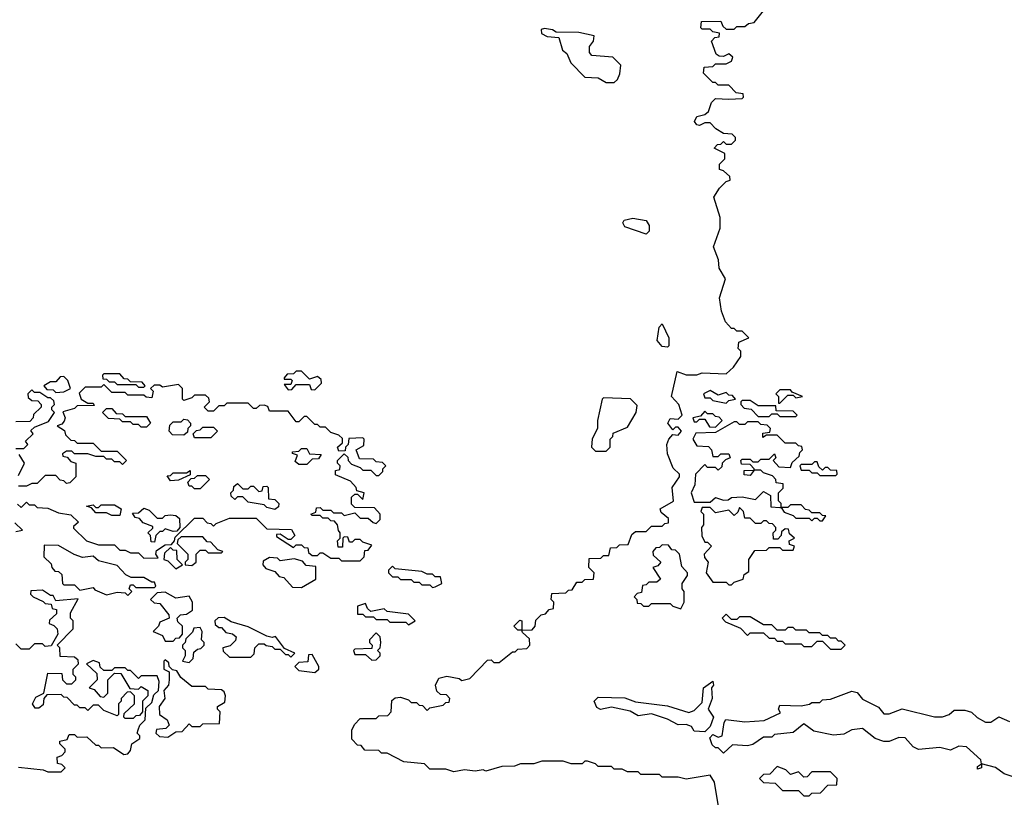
# Model space of a CAD drawing. Extents: x 2737310 to 2869991, y 870230 to 1012730.
# Tile 70 of 256: x 2846630 to 2850316, y 895555 to 898465. Entities that reach past the tile are written whole.
import ezdxf

# ---------------------------------------------------------------- set-up
doc = ezdxf.new("R2010")
doc.units = 0

msp = doc.modelspace()

# ---------------------------------------------------------------- linework, layer by layer
at = {"layer": '0CON02XD'}
for points in [[(2849248.8, 895505), (2849231.2, 895611.2), (2849215, 895637.5), (2849125, 895622.5), (2849095, 895630), (2849035, 895630), (2849025, 895640), (2848955, 895640), (2848945, 895650), (2848905, 895650), (2848885, 895660), (2848855, 895660), (2848845, 895670), (2848795, 895670), (2848785, 895680), (2848755, 895690), (2848745, 895690), (2848735, 895680), (2848695, 895680), (2848665, 895690), (2848585, 895690), (2848555, 895680), (2848505, 895680), (2848481.7, 895671.7), (2848435, 895670), (2848375, 895652.5), (2848365, 895657.5), (2848335, 895652.5), (2848295, 895657.5), (2848255, 895650), (2848225, 895660), (2848165, 895660), (2848145, 895680), (2848068.3, 895688.3), (2848005, 895720), (2847985, 895720), (2847975, 895730), (2847921.7, 895731.7), (2847908.3, 895748.3), (2847895, 895750), (2847873, 895773), (2847873.6, 895806.4), (2847883, 895827), (2847905, 895850), (2847965, 895850), (2847975, 895860), (2848008.3, 895861.7), (2848020, 895875), (2848023, 895917), (2848035, 895927.5), (2848055, 895930), (2848085, 895920), (2848095, 895910), (2848115, 895910), (2848125, 895900), (2848138.3, 895898.3), (2848155, 895880), (2848165, 895890), (2848215, 895900), (2848225, 895910), (2848238.3, 895911.7), (2848240, 895925), (2848228.3, 895938.3), (2848205, 895940), (2848191.7, 895951.7), (2848186.7, 895975), (2848199.5, 896000.5), (2848228.8, 896008.8), (2848275, 896000), (2848285, 895992.5), (2848315, 896000), (2848381.7, 896068.3), (2848395, 896070), (2848405, 896060), (2848425, 896060), (2848475, 896100), (2848485, 896100), (2848495, 896110), (2848528.3, 896111.7), (2848540, 896125), (2848538.3, 896148.3), (2848511.7, 896171.7), (2848510, 896180), (2848495, 896180), (2848480, 896195), (2848501.7, 896218.3), (2848510, 896215), (2848510, 896180), (2848548.3, 896181.7), (2848560, 896195), (2848561.7, 896218.3), (2848581.7, 896238.3), (2848598.3, 896241.7), (2848611.7, 896258.3), (2848628.3, 896261.7), (2848630, 896285), (2848620, 896295), (2848621.7, 896318.3), (2848675, 896320), (2848685, 896330), (2848698.3, 896331.7), (2848715, 896360), (2848735, 896360), (2848745, 896370), (2848778.3, 896371.7), (2848780, 896395), (2848760, 896415), (2848761.7, 896448.3), (2848805, 896450), (2848815, 896460), (2848835, 896460), (2848841.7, 896488.3), (2848865, 896490), (2848875, 896500), (2848908.3, 896501.7), (2848921.7, 896538.3), (2848935, 896550), (2848975, 896550), (2848995, 896570), (2849035, 896570), (2849045, 896580), (2849058.3, 896581.7), (2849058.3, 896598.3), (2849030.7, 896620.7), (2849027.5, 896635), (2849077, 896663), (2849072.5, 896715), (2849100, 896755), (2849100, 896765), (2849076.4, 896786.4), (2849055, 896840), (2849052.5, 896875), (2849060, 896895), (2849075, 896912.5), (2849095, 896910), (2849107.5, 896925), (2849095, 896940), (2849085, 896940), (2849075, 896930), (2849056.7, 896955), (2849065, 896972.5), (2849095, 896970), (2849110, 896985), (2849097.5, 897025), (2849070, 897055), (2849091.7, 897148.3), (2849125, 897136.7), (2849165, 897136.7), (2849185, 897143.3), (2849275, 897140), (2849302.5, 897165), (2849330, 897205), (2849330, 897225), (2849320, 897235), (2849321.7, 897258.3), (2849360, 897275), (2849335, 897300), (2849315, 897300), (2849305, 897310), (2849295, 897310), (2849272.5, 897335), (2849257.5, 897375), (2849250, 897425), (2849272.5, 897495), (2849248.8, 897535), (2849246.1, 897566.1), (2849227.5, 897615), (2849252.5, 897685), (2849252.5, 897725), (2849228.3, 897801.7), (2849250, 897835), (2849275, 897860), (2849290, 897865), (2849288.3, 897878.3), (2849265, 897900), (2849250, 897905), (2849250, 897925), (2849270, 897945), (2849270, 897965), (2849230, 897985), (2849241.7, 897998.3), (2849255, 898000), (2849265, 898010), (2849275, 898000), (2849295, 898000), (2849310, 898015), (2849310, 898025), (2849297, 898037), (2849265, 898040), (2849236.4, 898056.4), (2849215, 898080), (2849195, 898080), (2849175, 898070), (2849165, 898072.5), (2849156.7, 898085), (2849165, 898102.5), (2849195, 898110), (2849208.3, 898121.7), (2849220, 898155), (2849235, 898170), (2849285, 898167.5), (2849335, 898170), (2849340, 898175), (2849338.3, 898188.3), (2849311.7, 898191.7), (2849285, 898220), (2849245, 898220), (2849235, 898230), (2849225, 898230), (2849190, 898265), (2849191.7, 898288.3), (2849225, 898290), (2849235, 898300), (2849275, 898300), (2849295, 898310), (2849300, 898325), (2849285, 898337.5), (2849265, 898327.5), (2849248.3, 898328.3), (2849237, 898337), (2849220, 898385), (2849231.7, 898398.3), (2849248.3, 898401.7), (2849250, 898415), (2849225, 898420), (2849215, 898430), (2849185, 898430), (2849180, 898435), (2849181.7, 898458.3), (2849255, 898460), (2849261.7, 898441.7), (2849275, 898430), (2849305, 898430), (2849310, 898435), (2849315, 898440), (2849345, 898440), (2849358.3, 898451.7), (2849380, 898455), (2849420, 898505)], [(2848855, 898230), (2848868.3, 898241.7), (2848877, 898263), (2848880, 898295), (2848850, 898325), (2848771.7, 898331.7), (2848763, 898343), (2848763.3, 898365), (2848777.5, 898385), (2848780, 898405), (2848723, 898417), (2848638.3, 898418.3), (2848625, 898427.5), (2848595, 898432.5), (2848581.7, 898428.3), (2848583.6, 898413.6), (2848605, 898402.5), (2848648.3, 898398.3), (2848661.7, 898351.7), (2848678.3, 898338.3), (2848693.6, 898303.6), (2848745, 898250), (2848795, 898247.5), (2848825, 898230), (2848855, 898230)], [(2848975, 897662.5), (2848895, 897690), (2848887.5, 897705), (2848892.5, 897715), (2848925, 897722.5), (2848975, 897713.3), (2848986.2, 897695), (2848986, 897674), (2848975, 897662.5)], [(2849055, 897240), (2849035, 897242.5), (2849016.7, 897265), (2849023.3, 897315), (2849035, 897327.5), (2849060, 897275), (2849060, 897245), (2849055, 897240)], [(2847095, 897090), (2847100, 897095), (2847088.3, 897108.3), (2847045, 897110), (2847035, 897120), (2847021.7, 897121.7), (2847005, 897140), (2846945, 897140), (2846940, 897135), (2846941.7, 897121.7), (2846955, 897120), (2846965, 897110), (2846985, 897110), (2846995, 897100), (2847065, 897100), (2847075, 897090), (2847095, 897090)], [(2847735, 897080), (2847760, 897105), (2847758.3, 897118.3), (2847745, 897130), (2847715, 897120), (2847685, 897150), (2847665, 897150), (2847655, 897140), (2847631.7, 897138.3), (2847620, 897125), (2847620, 897120), (2847645, 897120), (2847650, 897115), (2847645, 897100), (2847620, 897100), (2847635, 897080), (2847648.3, 897081.7), (2847665, 897100), (2847715, 897100), (2847721.7, 897081.7), (2847735, 897080)], [(2847811.7, 896778.3), (2847828.3, 896781.7), (2847830, 896795), (2847820, 896805), (2847820, 896815), (2847845, 896840), (2847858.3, 896828.3), (2847860, 896815), (2847871.7, 896801.7), (2847905, 896790), (2847915, 896780), (2847945, 896780), (2847965, 896760), (2847975, 896760), (2847990, 896775), (2847990, 896785), (2848000, 896795), (2847988.3, 896808.3), (2847965, 896810), (2847955, 896820), (2847901.7, 896821.7), (2847890, 896855), (2847918.3, 896871.7), (2847920, 896895), (2847915, 896900), (2847861.7, 896898.3), (2847860, 896875), (2847850, 896865), (2847848.3, 896851.7), (2847825, 896850), (2847820, 896865), (2847838.3, 896881.7), (2847838.3, 896898.3), (2847825, 896910), (2847795, 896920), (2847775, 896940), (2847755, 896940), (2847745, 896950), (2847735, 896950), (2847705, 896980), (2847695, 896980), (2847675, 896960), (2847665, 896960), (2847635, 897000), (2847565, 897000), (2847558.3, 897018.3), (2847545, 897022.5), (2847528.3, 897021.7), (2847515, 897010), (2847505, 897010), (2847485, 897030), (2847405, 897030), (2847395, 897020), (2847375, 897020), (2847355, 897000), (2847335, 897000), (2847320, 897015), (2847340, 897035), (2847338.3, 897048.3), (2847325, 897060), (2847285, 897060), (2847275, 897050), (2847245, 897040), (2847240, 897045), (2847240, 897085), (2847225, 897100), (2847165, 897090), (2847155, 897097.5), (2847133, 897097), (2847120, 897085), (2847130, 897075), (2847125, 897050), (2847103, 897053), (2847095, 897060), (2847035, 897060), (2847025, 897070), (2846975, 897070), (2846945, 897100), (2846935, 897090), (2846875, 897090), (2846852.5, 897067.5), (2846860, 897045), (2846885, 897030), (2846905, 897030), (2846908.3, 897021.7), (2846845, 897020), (2846835, 897010), (2846791.7, 896998.3), (2846800, 896975), (2846797, 896963), (2846788.3, 896951.7), (2846770, 896945), (2846798.3, 896928.3), (2846801.7, 896911.7), (2846821.7, 896891.7), (2846835, 896890), (2846845, 896880), (2846905, 896880), (2846935, 896850), (2846995, 896850), (2847030, 896815), (2847015, 896800), (2847005, 896810), (2846985, 896810), (2846975, 896820), (2846955, 896820), (2846945, 896830), (2846915, 896830), (2846885, 896840), (2846835, 896840), (2846825, 896850), (2846805, 896850), (2846790, 896840), (2846791.7, 896831.7), (2846808.3, 896828.3), (2846821.7, 896811.7), (2846840, 896805), (2846840, 896755), (2846818.3, 896731.7), (2846805, 896730), (2846795, 896740), (2846781.7, 896741.7), (2846765, 896760), (2846725, 896760), (2846695, 896730), (2846675, 896730), (2846655, 896720), (2846625, 896720)], [(2846765, 897070), (2846795, 897072.5), (2846820, 897085), (2846810, 897115), (2846795, 897130), (2846781.7, 897128.3), (2846765, 897110), (2846745, 897110), (2846720, 897095), (2846731.7, 897081.7), (2846755, 897080), (2846765, 897070)], [(2846615, 896860), (2846645, 896860), (2846660, 896875), (2846651.7, 896888.3), (2846680, 896915), (2846671.7, 896928.3), (2846685, 896940), (2846738.3, 896961.7), (2846760, 896995), (2846750, 897005), (2846750, 897015), (2846760, 897025), (2846758.3, 897038.3), (2846745, 897050), (2846735, 897050), (2846705, 897070), (2846685, 897070), (2846675, 897080), (2846660, 897065), (2846661.7, 897051.7), (2846675, 897040), (2846698.3, 897038.3), (2846710, 897025), (2846710, 897015), (2846681.7, 896988.3), (2846680, 896975), (2846668.3, 896961.7), (2846615, 896960)], [(2849275, 897030), (2849285, 897040), (2849310, 897045), (2849298.3, 897058.3), (2849285, 897060), (2849275, 897070), (2849245, 897060), (2849215, 897077.5), (2849190, 897065), (2849195, 897050), (2849215, 897050), (2849225, 897040), (2849275, 897030)], [(2849475, 897030), (2849505, 897060), (2849525, 897060), (2849535, 897050), (2849560, 897055), (2849521.7, 897071.7), (2849515, 897080), (2849475, 897080), (2849460, 897065), (2849470, 897055), (2849470, 897030), (2849475, 897030)], [(2848825, 896850), (2848840, 896865), (2848840, 896895), (2848850, 896905), (2848851.7, 896918.3), (2848905, 896940), (2848937.5, 896995), (2848941.7, 897021.7), (2848915.9, 897045.9), (2848815, 897050), (2848810, 897045), (2848792.5, 896965), (2848792.5, 896935), (2848773, 896897), (2848770, 896865), (2848785, 896850), (2848825, 896850)], [(2849535, 896980), (2849540, 896985), (2849525, 897000), (2849461.7, 897001.7), (2849460, 897020), (2849395, 897020), (2849365, 897040), (2849335, 897040), (2849330, 897035), (2849330, 897025), (2849341.7, 897011.7), (2849368.3, 897008.3), (2849395, 896980), (2849435, 896980), (2849445, 896990), (2849465, 896990), (2849475, 896980), (2849535, 896980)], [(2847105, 896940), (2847085, 896940), (2847075, 896950), (2847055, 896950), (2847045, 896960), (2847015, 896960), (2847005, 896970), (2846962.5, 896972.5), (2846940, 896995), (2846955, 897010), (2846975, 897010), (2846991.7, 896991.7), (2847015, 896990), (2847025, 896980), (2847105, 896980), (2847120, 896955), (2847105, 896940)], [(2849235, 896940), (2849260, 896965), (2849248.3, 896978.3), (2849235, 896980), (2849225, 896990), (2849205, 896990), (2849195, 897000), (2849178.3, 896981.7), (2849150, 896975), (2849155, 896960), (2849165, 896960), (2849175, 896970), (2849195, 896970), (2849211.7, 896941.7), (2849235, 896940)], [(2847245, 896910), (2847201.7, 896911.7), (2847190, 896925), (2847191.7, 896948.3), (2847205, 896960), (2847235, 896960), (2847245, 896970), (2847258.3, 896968.3), (2847270, 896955), (2847270, 896945), (2847260, 896935), (2847258.3, 896921.7), (2847245, 896910)], [(2849480, 896640), (2849480, 896655), (2849470, 896665), (2849470, 896695), (2849488.3, 896711.7), (2849488.3, 896728.3), (2849461.7, 896731.7), (2849460, 896745), (2849448.3, 896758.3), (2849415, 896770), (2849405, 896780), (2849380, 896780), (2849365, 896760), (2849341.7, 896761.7), (2849341.7, 896778.3), (2849380, 896780), (2849380, 896785), (2849365, 896800), (2849331.7, 896801.7), (2849330, 896815), (2849335, 896820), (2849365, 896820), (2849375, 896810), (2849395, 896810), (2849405, 896820), (2849435, 896820), (2849455, 896840), (2849460, 896825), (2849450, 896815), (2849471.7, 896791.7), (2849515, 896790), (2849521.7, 896808.3), (2849548.3, 896831.7), (2849550, 896845), (2849560, 896855), (2849558.3, 896868.3), (2849545, 896870), (2849535, 896880), (2849495, 896880), (2849465, 896910), (2849425, 896910), (2849411.7, 896901.7), (2849411.7, 896918.3), (2849438.3, 896921.7), (2849440, 896935), (2849428.3, 896948.3), (2849405, 896950), (2849395, 896960), (2849355, 896960), (2849345, 896950), (2849325, 896950), (2849315, 896960), (2849305, 896960), (2849235, 896920), (2849161.7, 896918.3), (2849150, 896895), (2849165, 896870), (2849208.3, 896868.3), (2849220, 896855), (2849225, 896830), (2849245, 896830), (2849255, 896840), (2849285, 896840), (2849290, 896825), (2849271.7, 896818.3), (2849260, 896805), (2849258.3, 896791.7), (2849245, 896780), (2849235, 896790), (2849205, 896790), (2849195, 896800), (2849160, 896765), (2849157.5, 896725), (2849143.3, 896695), (2849155, 896660), (2849215, 896660), (2849235, 896677.5), (2849265, 896667.5), (2849281.7, 896668.3), (2849295, 896677.5), (2849335, 896680), (2849385, 896670), (2849415, 896700), (2849440, 896685), (2849441.7, 896641.7), (2849475, 896640), (2849480, 896640)], [(2847345, 896900), (2847285, 896900), (2847280, 896915), (2847291.7, 896928.3), (2847305, 896930), (2847315, 896940), (2847355, 896940), (2847370, 896925), (2847345, 896900)], [(2846625, 896760), (2846647.5, 896805), (2846628.3, 896838.3)], [(2847705, 896800), (2847675, 896800), (2847661.7, 896811.7), (2847670, 896835), (2847651.7, 896841.7), (2847651.7, 896848.3), (2847675, 896850), (2847685, 896860), (2847705, 896860), (2847715, 896840), (2847758.3, 896838.3), (2847748.3, 896821.7), (2847725, 896820), (2847705, 896800)], [(2849685, 896760), (2849690, 896765), (2849688.3, 896778.3), (2849665, 896780), (2849655, 896790), (2849645, 896790), (2849635, 896780), (2849621.7, 896791.7), (2849615, 896810), (2849605, 896810), (2849595, 896800), (2849555, 896800), (2849550, 896795), (2849555, 896780), (2849585, 896780), (2849595, 896770), (2849615, 896770), (2849625, 896760), (2849685, 896760)], [(2846621.7, 896651.7), (2846635, 896640), (2846655, 896660), (2846665, 896650), (2846685, 896650), (2846695, 896640), (2846735, 896637.5), (2846775, 896620), (2846821.7, 896611.7), (2846850, 896585), (2846831.7, 896568.3), (2846831.7, 896561.7), (2846880, 896515), (2846925, 896500), (2846985, 896500), (2847005, 896480), (2847025, 896480), (2847045, 896470), (2847075, 896470), (2847095, 896450), (2847148.3, 896451.7), (2847140, 896465), (2847141.7, 896478.3), (2847175, 896500), (2847198.3, 896501.7), (2847210, 896515), (2847211.7, 896528.3), (2847285, 896600), (2847315, 896600), (2847331.7, 896581.7), (2847345, 896580), (2847355, 896570), (2847365, 896580), (2847415, 896600), (2847515, 896600), (2847555, 896560), (2847647, 896557), (2847660, 896535), (2847645, 896520), (2847635, 896520), (2847605, 896540), (2847591.7, 896538.3), (2847591.7, 896531.7), (2847655, 896490), (2847665, 896500), (2847685, 896500), (2847695, 896490), (2847708.3, 896488.3), (2847711.7, 896471.7), (2847725, 896460), (2847745, 896460), (2847755, 896470), (2847765, 896470), (2847795, 896450), (2847825, 896450), (2847835, 896440), (2847905, 896440), (2847920, 896455), (2847921.7, 896478.3), (2847935, 896480), (2847948.3, 896498.3), (2847915, 896510), (2847905, 896520), (2847885, 896520), (2847875, 896510), (2847865, 896510), (2847858.3, 896528.3), (2847845, 896530), (2847840, 896525), (2847838.3, 896491.7), (2847821.7, 896491.7), (2847820, 896515), (2847830, 896525), (2847830, 896545), (2847823, 896553), (2847820, 896575), (2847808.3, 896588.3), (2847795, 896590), (2847785, 896600), (2847765, 896600), (2847755, 896610), (2847725, 896610), (2847720, 896615), (2847738.3, 896621.7), (2847741.7, 896638.3), (2847755, 896640), (2847765, 896630), (2847795, 896630), (2847805, 896620), (2847835, 896620), (2847845, 896610), (2847885, 896620), (2847905, 896600), (2847935, 896600), (2847953, 896583), (2847965, 896580), (2847980, 896595), (2847980, 896615), (2847958.3, 896638.3), (2847885, 896640), (2847871.7, 896651.7), (2847871.7, 896678.3), (2847885, 896690), (2847895, 896690), (2847915, 896670), (2847920, 896695), (2847891.7, 896701.7), (2847890, 896715), (2847868.3, 896738.3), (2847811.7, 896761.7), (2847811.7, 896778.3)], [(2847195, 896740), (2847181.7, 896758.3), (2847195, 896760), (2847205, 896770), (2847255, 896770), (2847268.3, 896778.3), (2847268.3, 896761.7), (2847225, 896742.5), (2847195, 896740)], [(2847305, 896710), (2847285, 896710), (2847275, 896720), (2847265, 896720), (2847260, 896735), (2847271.7, 896748.3), (2847285, 896750), (2847295, 896760), (2847325, 896760), (2847340, 896745), (2847305, 896710)], [(2847585, 896632.5), (2847555, 896640), (2847545, 896650), (2847485, 896660), (2847465, 896680), (2847445, 896680), (2847435, 896670), (2847421.7, 896681.7), (2847420, 896695), (2847430, 896705), (2847431.7, 896718.3), (2847445, 896730), (2847465, 896710), (2847485, 896710), (2847495, 896720), (2847505, 896720), (2847525, 896700), (2847538.3, 896701.7), (2847541.7, 896718.3), (2847555, 896720), (2847560, 896715), (2847561.7, 896671.7), (2847585, 896670), (2847600, 896655), (2847598.3, 896641.7), (2847585, 896632.5)], [(2847005, 896610), (2846975, 896610), (2846955, 896620), (2846915, 896620), (2846898.3, 896638.3), (2846880, 896645), (2846905, 896650), (2846915, 896640), (2846925, 896640), (2846935, 896650), (2846985, 896650), (2847010, 896635), (2847005, 896610)], [(2847135, 896510), (2847121.7, 896511.7), (2847120, 896535), (2847110, 896545), (2847128.3, 896561.7), (2847128.3, 896568.3), (2847091.7, 896581.7), (2847078.3, 896598.3), (2847061.7, 896601.7), (2847051.7, 896618.3), (2847075, 896620), (2847095, 896637.5), (2847115, 896630), (2847145, 896600), (2847165, 896600), (2847175, 896610), (2847195, 896612.5), (2847215, 896610), (2847228.3, 896598.3), (2847230, 896565), (2847218.3, 896551.7), (2847205, 896550), (2847175, 896560), (2847165, 896550), (2847155, 896550), (2847140, 896535), (2847135, 896510)], [(2849295, 896350), (2849305, 896360), (2849338.3, 896371.7), (2849341.7, 896388.3), (2849360, 896400), (2849360, 896445), (2849381.7, 896478.3), (2849425, 896480), (2849435, 896490), (2849475, 896490), (2849485, 896480), (2849525, 896480), (2849530, 896495), (2849511.7, 896501.7), (2849510, 896515), (2849530, 896525), (2849511.7, 896541.7), (2849508.3, 896558.3), (2849495, 896560), (2849481.7, 896548.3), (2849480, 896535), (2849468.3, 896521.7), (2849451.7, 896521.7), (2849450, 896545), (2849460, 896555), (2849460, 896565), (2849448.3, 896578.3), (2849435, 896580), (2849425, 896590), (2849415, 896590), (2849405, 896580), (2849385, 896580), (2849365, 896600), (2849345, 896600), (2849340, 896625), (2849325, 896640), (2849318.3, 896621.7), (2849305, 896610), (2849285, 896630), (2849235, 896620), (2849215, 896640), (2849185, 896640), (2849180, 896625), (2849190, 896615), (2849190, 896575), (2849182.5, 896565), (2849183.6, 896533.6), (2849195, 896510), (2849205, 896510), (2849220, 896495), (2849192.5, 896465), (2849193, 896453), (2849207.5, 896435), (2849200, 896395), (2849225, 896360), (2849275, 896360), (2849285, 896350), (2849295, 896350)], [(2849635, 896590), (2849648.3, 896608.3), (2849635, 896610), (2849625, 896620), (2849595, 896620), (2849585, 896630), (2849571.7, 896631.7), (2849555, 896650), (2849515, 896650), (2849505, 896640), (2849480, 896640), (2849491.7, 896621.7), (2849525, 896610), (2849535, 896600), (2849585, 896600), (2849595, 896590), (2849605, 896600), (2849615, 896600), (2849625, 896590), (2849635, 896590)], [(2846615, 896550), (2846640, 896555), (2846611.7, 896581.7)], [(2847275, 896422.5), (2847290, 896435), (2847290, 896465), (2847305, 896480), (2847325, 896480), (2847335, 896470), (2847385, 896470), (2847390, 896475), (2847371.7, 896481.7), (2847345, 896510), (2847331.7, 896511.7), (2847315, 896530), (2847235, 896530), (2847221.7, 896518.3), (2847220, 896505), (2847260, 896465), (2847260, 896445), (2847250, 896435), (2847250, 896425), (2847275, 896422.5)], [(2847035, 896310), (2847050, 896325), (2847040, 896335), (2847045, 896350), (2847055, 896350), (2847065, 896340), (2847135, 896340), (2847140, 896345), (2847135, 896360), (2847125, 896360), (2847095, 896377.5), (2847047.5, 896377.5), (2847027.5, 896387.5), (2846995, 896422.5), (2846925, 896440), (2846905, 896457.5), (2846865, 896452.5), (2846833.3, 896463.3), (2846775, 896497.5), (2846721.7, 896498.3), (2846720, 896455), (2846748.3, 896428.3), (2846750, 896415), (2846761.7, 896401.7), (2846775, 896400), (2846788.3, 896388.3), (2846790, 896355), (2846795, 896350), (2846835, 896350), (2846855, 896330), (2846905, 896340), (2846911.7, 896331.7), (2846955, 896312.5), (2846995, 896322.5), (2847025, 896320), (2847035, 896310)], [(2847215, 896410), (2847240, 896425), (2847220, 896445), (2847218.3, 896478.3), (2847205, 896480), (2847195, 896490), (2847171.7, 896468.3), (2847170, 896445), (2847185, 896440), (2847215, 896410)], [(2849105, 896260), (2849117.5, 896285), (2849117.5, 896325), (2849110, 896335), (2849110, 896355), (2849130, 896385), (2849130, 896395), (2849108.3, 896418.3), (2849100, 896465), (2849085, 896480), (2849071.7, 896481.7), (2849058.3, 896498.3), (2849035, 896500), (2849025, 896490), (2849011.7, 896488.3), (2849000, 896475), (2849001.7, 896461.7), (2849030, 896435), (2849018.3, 896421.7), (2849000, 896415), (2849028.3, 896371.7), (2849015, 896360), (2848985, 896360), (2848975, 896350), (2848961.7, 896348.3), (2848958.3, 896321.7), (2848941.7, 896318.3), (2848930, 896305), (2848940, 896295), (2848941.7, 896281.7), (2848955, 896280), (2848965, 896270), (2848985, 896270), (2848995, 896280), (2849065, 896280), (2849075, 896270), (2849105, 896260)], [(2847685, 896340), (2847738.3, 896371.7), (2847738.3, 896418.3), (2847703, 896423), (2847688.3, 896438.3), (2847657.5, 896447.5), (2847605, 896440), (2847595, 896450), (2847565, 896452.5), (2847541.7, 896438.3), (2847540, 896425), (2847551.7, 896411.7), (2847585, 896400), (2847601.7, 896381.7), (2847618.3, 896378.3), (2847651.7, 896341.7), (2847685, 896340)], [(2848175, 896340), (2848185, 896342.5), (2848210, 896355), (2848205, 896380), (2848185, 896380), (2848175, 896390), (2848155, 896390), (2848135, 896400), (2848035, 896410), (2848025, 896420), (2848010, 896405), (2848010, 896395), (2848025, 896380), (2848045, 896380), (2848055, 896370), (2848095, 896370), (2848105, 896360), (2848125, 896360), (2848135, 896350), (2848165, 896350), (2848175, 896340)], [(2846625, 895667.5), (2846717.5, 895657.5), (2846735, 895650), (2846785, 895650), (2846800, 895665), (2846788.3, 895678.3), (2846771.7, 895681.7), (2846770, 895705), (2846788.3, 895711.7), (2846800, 895725), (2846800, 895735), (2846780, 895755), (2846780, 895765), (2846808.3, 895771.7), (2846815, 895790), (2846835, 895790), (2846845, 895780), (2846881.7, 895781.7), (2846915, 895750), (2846925, 895750), (2846935, 895740), (2846981.7, 895741.7), (2847020, 895715), (2847035, 895717.5), (2847045, 895730), (2847050, 895755), (2847080, 895775), (2847080, 895785), (2847070, 895795), (2847073, 895807), (2847080, 895825), (2847100, 895845), (2847101.7, 895888.3), (2847125, 895910), (2847131.7, 895938.3), (2847150, 895955), (2847151.7, 895988.3), (2847145, 896010), (2847085, 896010), (2847075, 896000), (2847045, 896030), (2847035, 896030), (2847025, 896040), (2846985, 896040), (2846975, 896030), (2846945, 896030), (2846931.7, 896041.7), (2846928.3, 896058.3), (2846905, 896067.5), (2846880, 896055), (2846918.3, 896018.3), (2846920, 895995), (2846890, 895965), (2846908.3, 895958.3), (2846931.7, 895931.7), (2846945, 895930), (2846960, 895945), (2846960, 895995), (2846985, 896020), (2847008.3, 896018.3), (2847041.7, 895961.7), (2847075, 895960), (2847085, 895970), (2847110, 895955), (2847110, 895935), (2847090, 895915), (2847090, 895875), (2847078.3, 895861.7), (2847065, 895860), (2847055, 895850), (2847025, 895850), (2847020, 895855), (2847021.7, 895868.3), (2847060, 895905), (2847060, 895935), (2847045, 895950), (2847031.7, 895948.3), (2847010, 895925), (2847010, 895915), (2847000, 895905), (2847000, 895865), (2846995, 895860), (2846945, 895880), (2846925, 895900), (2846905, 895900), (2846885, 895880), (2846875, 895890), (2846855, 895890), (2846845, 895900), (2846835, 895900), (2846808.3, 895928.3), (2846795, 895930), (2846785, 895940), (2846731.7, 895938.3), (2846720, 895925), (2846718.3, 895901.7), (2846701.7, 895888.3), (2846688.3, 895888.3), (2846677.5, 895905), (2846690.7, 895929.3), (2846720, 895945), (2846735, 896020), (2846788.3, 896018.3), (2846790, 895995), (2846805, 895980), (2846825, 895980), (2846840, 895995), (2846840, 896005), (2846830, 896015), (2846830, 896035), (2846850, 896055), (2846848.3, 896068.3), (2846835, 896080), (2846781.7, 896081.7), (2846780, 896115), (2846770, 896125), (2846830, 896185), (2846830, 896215), (2846820, 896225), (2846820, 896245), (2846848.3, 896298.3), (2846765, 896290), (2846755, 896310), (2846745, 896310), (2846715, 896330), (2846671.7, 896328.3), (2846670, 896315), (2846680, 896305), (2846718.3, 896288.3), (2846725, 896280), (2846748.3, 896278.3), (2846751.7, 896261.7), (2846768.3, 896258.3), (2846768.3, 896241.7), (2846741.7, 896218.3), (2846740, 896205), (2846758.3, 896198.3), (2846770, 896185), (2846772.5, 896165), (2846748.3, 896121.7), (2846725, 896120), (2846715, 896130), (2846685, 896130), (2846665, 896110), (2846635, 896110), (2846615, 896130)], [(2847205, 896140), (2847215, 896150), (2847228.3, 896151.7), (2847240, 896165), (2847240, 896195), (2847221.7, 896211.7), (2847220, 896225), (2847231.7, 896238.3), (2847255, 896240), (2847277.5, 896255), (2847277.5, 896285), (2847265, 896307.5), (2847215, 896300), (2847175, 896322.5), (2847145, 896320), (2847120, 896295), (2847133, 896283), (2847155, 896280), (2847188.3, 896238.3), (2847190, 896225), (2847155, 896210), (2847150, 896195), (2847130, 896175), (2847165, 896160), (2847175, 896140), (2847205, 896140)], [(2848085, 896200), (2848110, 896215), (2848085, 896240), (2848005, 896250), (2847995, 896260), (2847945, 896250), (2847931.7, 896261.7), (2847925, 896280), (2847895, 896270), (2847895, 896240), (2847915, 896240), (2847925, 896230), (2847955, 896230), (2847965, 896220), (2848005, 896220), (2848015, 896210), (2848075, 896210), (2848085, 896200)], [(2847645, 896080), (2847660, 896095), (2847621.7, 896111.7), (2847587, 896157), (2847575, 896152.5), (2847555, 896157.5), (2847485, 896193.3), (2847422, 896212), (2847395, 896227.5), (2847373, 896227), (2847360, 896215), (2847361.7, 896201.7), (2847375, 896190), (2847385, 896190), (2847401.7, 896171.7), (2847427, 896167), (2847440, 896155), (2847438.3, 896141.7), (2847418.3, 896121.7), (2847390, 896115), (2847391.7, 896101.7), (2847415, 896080), (2847495, 896080), (2847508.3, 896091.7), (2847510, 896115), (2847525, 896130), (2847545, 896130), (2847553, 896123), (2847575, 896120), (2847585, 896110), (2847605, 896110), (2847625, 896090), (2847635, 896090), (2847645, 896080)], [(2849705, 896110), (2849720, 896125), (2849705, 896140), (2849695, 896140), (2849685, 896150), (2849665, 896150), (2849655, 896160), (2849635, 896160), (2849625, 896170), (2849585, 896170), (2849575, 896180), (2849535, 896180), (2849525, 896190), (2849505, 896190), (2849495, 896180), (2849465, 896180), (2849445, 896200), (2849415, 896200), (2849365, 896230), (2849325, 896230), (2849315, 896220), (2849295, 896220), (2849275, 896240), (2849260, 896225), (2849271.7, 896211.7), (2849328.3, 896188.3), (2849355, 896160), (2849365, 896170), (2849415, 896170), (2849435, 896150), (2849455, 896150), (2849465, 896140), (2849485, 896140), (2849495, 896130), (2849555, 896130), (2849565, 896120), (2849595, 896120), (2849615, 896140), (2849635, 896140), (2849665, 896110), (2849705, 896110)], [(2847265, 896060), (2847280, 896075), (2847281.7, 896098.3), (2847295, 896110), (2847308.3, 896111.7), (2847320, 896125), (2847320, 896135), (2847310, 896145), (2847312.5, 896175), (2847305, 896190), (2847281.7, 896188.3), (2847277, 896173), (2847251.7, 896148.3), (2847250, 896135), (2847240, 896125), (2847240, 896115), (2847250, 896105), (2847250, 896085), (2847240, 896065), (2847265, 896060)], [(2847948.3, 896068.3), (2847965, 896070), (2847980, 896085), (2847980, 896095), (2847970, 896105), (2847980, 896115), (2847982.5, 896135), (2847980, 896155), (2847965, 896170), (2847940, 896145), (2847940, 896135), (2847950, 896125), (2847948.3, 896111.7), (2847885, 896110), (2847880, 896105), (2847885, 896090), (2847925, 896090), (2847948.3, 896068.3)], [(2847185, 895780), (2847215, 895800), (2847238.3, 895801.7), (2847265, 895830), (2847275, 895820), (2847305, 895820), (2847315, 895830), (2847378.3, 895831.7), (2847380, 895875), (2847370, 895885), (2847370, 895895), (2847398.3, 895911.7), (2847400, 895935), (2847395, 895950), (2847385, 895957.5), (2847335, 895960), (2847325, 895970), (2847275, 895970), (2847233.6, 896003.6), (2847218.3, 896028.3), (2847201.7, 896031.7), (2847190, 896045), (2847188.3, 896058.3), (2847175, 896070), (2847170, 896065), (2847170, 896035), (2847190, 896025), (2847190, 895995), (2847186.7, 895975), (2847170, 895955), (2847173.3, 895925), (2847152.5, 895895), (2847153.3, 895865), (2847182.5, 895845), (2847190, 895825), (2847177, 895813), (2847141.7, 895808.3), (2847140, 895795), (2847153, 895783), (2847185, 895780)], [(2847735, 896022.5), (2847750, 896035), (2847750, 896045), (2847725, 896090), (2847711.7, 896088.3), (2847708.3, 896061.7), (2847675, 896060), (2847660, 896045), (2847675, 896030), (2847735, 896022.5)], [(2849195, 895800), (2849155, 895802.5), (2849145, 895820), (2849125, 895827.5), (2849095, 895826.7), (2849055, 895847.5), (2848995, 895867.5), (2848945, 895860), (2848915, 895877.5), (2848845, 895892.5), (2848803.6, 895883.6), (2848790.7, 895890.7), (2848780, 895915), (2848795, 895930), (2848895, 895927.5), (2848935, 895912.5), (2849055, 895897.5), (2849135, 895872.5), (2849155, 895880), (2849185, 895910), (2849190, 895965), (2849225, 895990), (2849227.5, 895975), (2849220, 895965), (2849222.5, 895925), (2849207.5, 895885), (2849227.5, 895855), (2849215, 895820), (2849195, 895800)], [(2850385, 895618.8), (2850315, 895643.3), (2850283, 895667), (2850230, 895680), (2850230, 895665), (2850215, 895660), (2850215, 895670), (2850230, 895680), (2850227.5, 895695), (2850173.9, 895743.9), (2850145, 895746), (2850115, 895731.2), (2850075, 895741.2), (2849995, 895734), (2849975, 895743.8), (2849945, 895777.5), (2849920.7, 895779.3), (2849885, 895763.3), (2849865, 895763.3), (2849832.5, 895775), (2849785, 895812.5), (2849745, 895807.5), (2849715, 895791.2), (2849677, 895787), (2849603, 895803), (2849565, 895830), (2849525, 895797.5), (2849455, 895790), (2849445, 895780), (2849415, 895780), (2849375, 895752.5), (2849355, 895747.5), (2849298.3, 895751.7), (2849265, 895720), (2849245, 895740), (2849235, 895740), (2849221.7, 895751.7), (2849213, 895777), (2849225, 895790), (2849245, 895780), (2849260, 895785), (2849266.7, 895835), (2849273.6, 895846.4), (2849345, 895837.5), (2849417.5, 895842.5), (2849478.3, 895871.7), (2849470, 895885), (2849475, 895900), (2849555, 895897.5), (2849587, 895903), (2849595, 895910), (2849625, 895910), (2849635, 895920), (2849665, 895922.5), (2849745, 895952.5), (2849765, 895947.5), (2849785, 895922.5), (2849845, 895892.5), (2849865, 895867.5), (2849885, 895867.5), (2849933.6, 895886.4), (2850055, 895856.2), (2850085, 895856.7), (2850110, 895865), (2850128.3, 895881.7), (2850168.3, 895881.7), (2850193.6, 895873.6), (2850213.9, 895853.9), (2850245, 895836.7), (2850265, 895836.7), (2850295, 895856.2), (2850335, 895838.8)], [(2849585, 895560), (2849595, 895570), (2849628.3, 895571.7), (2849655, 895600), (2849688.3, 895601.7), (2849690, 895625), (2849665, 895650), (2849595, 895650), (2849578.3, 895631.7), (2849565, 895630), (2849545, 895650), (2849515, 895640), (2849498.3, 895658.3), (2849465, 895670), (2849438.3, 895641.7), (2849415, 895640), (2849400, 895625), (2849415, 895610), (2849458.3, 895608.3), (2849485, 895580), (2849545, 895580), (2849565, 895560), (2849585, 895560)]]:
    msp.add_lwpolyline(points, dxfattribs=at)

doc.saveas('drawing.dxf')
